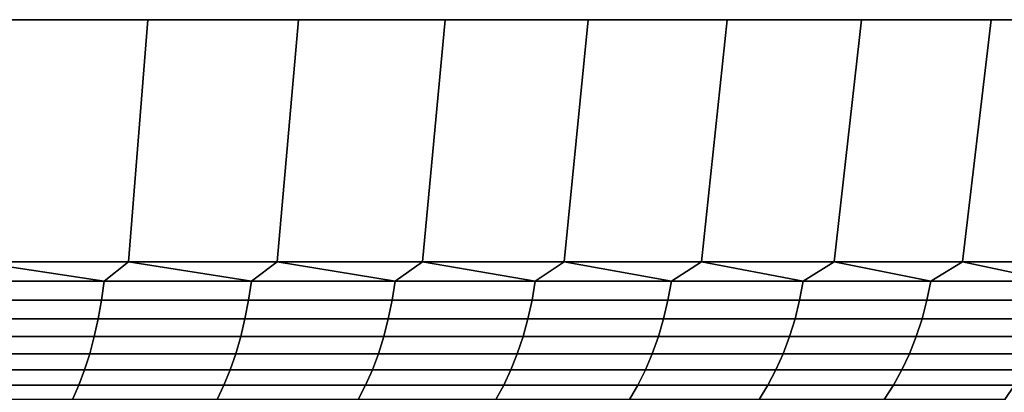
# Model space of a CAD drawing. Header units: metres. Extents: x -109 to 109, y -342 to 66.
# Tile 252 of 256: x 90 to 98, y 63 to 66. Entities that reach past the tile are written whole.
import ezdxf

# ---------------------------------------------------------------- set-up
doc = ezdxf.new("R2010")
doc.units = ezdxf.units.M
doc.layers.add('solid_K_24_62_16_000B91', color=7, linetype='CONTINUOUS')

msp = doc.modelspace()

# ---------------------------------------------------------------- linework, layer by layer
at = {"layer": 'solid_K_24_62_16_000B91'}
for points in [[(91.168266, 66.099998, 28.635555), (89.922714, 66.099998, -29.240108), (88.652298, 66.099998, -29.790512), (89.922714, 66.099998, 29.240108)], [(91.01046, 64.137161, -28.327524), (89.778313, 64.137161, -28.925568), (89.922714, 66.099998, -29.240108), (91.168266, 66.099998, -28.635555)], [(89.778313, 64.137161, 28.925568), (91.01046, 64.137161, 28.327524), (91.168266, 66.099998, 28.635555), (89.922714, 66.099998, 29.240108)], [(92.386612, 66.099998, 27.978003), (91.168266, 66.099998, -28.635555), (89.922714, 66.099998, -29.240108), (91.168266, 66.099998, 28.635555)], [(92.215736, 64.137161, -27.677023), (91.01046, 64.137161, -28.327524), (91.168266, 66.099998, -28.635555), (92.386612, 66.099998, -27.978003)], [(91.01046, 64.137161, 28.327524), (92.215736, 64.137161, 27.677023), (92.386612, 66.099998, 27.978003), (91.168266, 66.099998, 28.635555)], [(93.575607, 66.099998, 27.268604), (92.386612, 66.099998, -27.978003), (91.168266, 66.099998, -28.635555), (92.386612, 66.099998, 27.978003)], [(93.391914, 64.137161, -26.975271), (92.215736, 64.137161, -27.677023), (92.386612, 66.099998, -27.978003), (93.575607, 66.099998, -27.268604)], [(92.215736, 64.137161, 27.677023), (93.391914, 64.137161, 26.975271), (93.575607, 66.099998, 27.268604), (92.386612, 66.099998, 27.978003)], [(94.732986, 66.099998, 26.508703), (93.575607, 66.099998, -27.268604), (92.386612, 66.099998, -27.978003), (93.575607, 66.099998, 27.268604)], [(94.536812, 64.137161, -26.223568), (93.391914, 64.137161, -26.975271), (93.575607, 66.099998, -27.268604), (94.732986, 66.099998, -26.508703)], [(93.391914, 64.137161, 26.975271), (94.536812, 64.137161, 26.223568), (94.732986, 66.099998, 26.508703), (93.575607, 66.099998, 27.268604)], [(95.856499, 66.099998, 25.699785), (94.732986, 66.099998, -26.508703), (93.575607, 66.099998, -27.268604), (94.732986, 66.099998, 26.508703)], [(95.648308, 64.137161, -25.423304), (94.536812, 64.137161, -26.223568), (94.732986, 66.099998, -26.508703), (95.856499, 66.099998, -25.699785)], [(94.536812, 64.137161, 26.223568), (95.648308, 64.137161, 25.423304), (95.856499, 66.099998, 25.699785), (94.732986, 66.099998, 26.508703)], [(96.944267, 66.099998, 24.843206), (95.856499, 66.099998, -25.699785), (94.732986, 66.099998, -26.508703), (95.856499, 66.099998, 25.699785)], [(96.724342, 64.137161, -24.575962), (95.648308, 64.137161, -25.423304), (95.856499, 66.099998, -25.699785), (96.944267, 66.099998, -24.843206)], [(95.648308, 64.137161, 25.423304), (96.724342, 64.137161, 24.575962), (96.944267, 66.099998, 24.843206), (95.856499, 66.099998, 25.699785)], [(97.994171, 66.099998, 23.940624), (96.944267, 66.099998, -24.843206), (95.856499, 66.099998, -25.699785), (96.944267, 66.099998, 24.843206)], [(97.762932, 64.137161, -23.683111), (96.724342, 64.137161, -24.575962), (96.944267, 66.099998, -24.843206), (97.994171, 66.099998, -23.940624)], [(96.724342, 64.137161, 24.575962), (97.762932, 64.137161, 23.683111), (97.994171, 66.099998, 23.940624), (96.944267, 66.099998, 24.843206)], [(97.994171, 66.099998, 23.940624), (97.994171, 66.099998, -23.940624), (96.944267, 66.099998, -24.843206)], [(98.762146, 64.137161, -22.746405), (97.762932, 64.137161, -23.683111), (97.994171, 66.099998, -23.940624), (99.004219, 66.099998, -22.993765)], [(97.762932, 64.137161, 23.683111), (98.762146, 64.137161, 22.746405), (99.004219, 66.099998, 22.993765), (97.994171, 66.099998, 23.940624)], [(99.004219, 66.099998, 22.993765), (99.004219, 66.099998, -22.993765), (97.994171, 66.099998, -23.940624)], [(97.994171, 66.099998, 23.940624), (99.004219, 66.099998, 22.993765), (97.994171, 66.099998, -23.940624)], [(89.595909, 63.98151, -28.971422), (89.778313, 64.137161, -28.925568), (90.81369, 63.98151, -28.389513)], [(90.81369, 63.98151, 28.389513), (89.778313, 64.137161, 28.925568), (89.595909, 63.98151, 28.971422)], [(90.81369, 63.98151, -28.389513), (89.778313, 64.137161, -28.925568), (91.01046, 64.137161, -28.327524)], [(90.81369, 63.98151, 28.389513), (91.01046, 64.137161, 28.327524), (89.778313, 64.137161, 28.925568)], [(90.81369, 63.98151, -28.389513), (91.01046, 64.137161, -28.327524), (92.005676, 63.98151, -27.756443)], [(92.005676, 63.98151, 27.756443), (91.01046, 64.137161, 28.327524), (90.81369, 63.98151, 28.389513)], [(92.005676, 63.98151, -27.756443), (91.01046, 64.137161, -28.327524), (92.215736, 64.137161, -27.677023)], [(92.005676, 63.98151, 27.756443), (92.215736, 64.137161, 27.677023), (91.01046, 64.137161, 28.327524)], [(92.005676, 63.98151, -27.756443), (92.215736, 64.137161, -27.677023), (93.169724, 63.98151, -27.073353)], [(93.169724, 63.98151, 27.073353), (92.215736, 64.137161, 27.677023), (92.005676, 63.98151, 27.756443)], [(93.169724, 63.98151, -27.073353), (92.215736, 64.137161, -27.677023), (93.391914, 64.137161, -26.975271)], [(93.169724, 63.98151, 27.073353), (93.391914, 64.137161, 26.975271), (92.215736, 64.137161, 27.677023)], [(93.169724, 63.98151, -27.073353), (93.391914, 64.137161, -26.975271), (94.303734, 63.98151, -26.341476)], [(94.303734, 63.98151, 26.341476), (93.391914, 64.137161, 26.975271), (93.169724, 63.98151, 27.073353)], [(94.303734, 63.98151, -26.341476), (93.391914, 64.137161, -26.975271), (94.536812, 64.137161, -26.223568)], [(94.303734, 63.98151, 26.341476), (94.536812, 64.137161, 26.223568), (93.391914, 64.137161, 26.975271)], [(94.303734, 63.98151, -26.341476), (94.536812, 64.137161, -26.223568), (95.405655, 63.98151, -25.56213)], [(95.405655, 63.98151, 25.56213), (94.536812, 64.137161, 26.223568), (94.303734, 63.98151, 26.341476)], [(95.405655, 63.98151, -25.56213), (94.536812, 64.137161, -26.223568), (95.648308, 64.137161, -25.423304)], [(95.405655, 63.98151, 25.56213), (95.648308, 64.137161, 25.423304), (94.536812, 64.137161, 26.223568)], [(95.405655, 63.98151, -25.56213), (95.648308, 64.137161, -25.423304), (96.473503, 63.98151, -24.736719)], [(96.473503, 63.98151, 24.736719), (95.648308, 64.137161, 25.423304), (95.405655, 63.98151, 25.56213)], [(96.473503, 63.98151, -24.736719), (95.648308, 64.137161, -25.423304), (96.724342, 64.137161, -24.575962)], [(96.473503, 63.98151, 24.736719), (96.724342, 64.137161, 24.575962), (95.648308, 64.137161, 25.423304)], [(96.473503, 63.98151, -24.736719), (96.724342, 64.137161, -24.575962), (97.505363, 63.98151, -23.86673)], [(97.505363, 63.98151, 23.86673), (96.724342, 64.137161, 24.575962), (96.473503, 63.98151, 24.736719)], [(97.505363, 63.98151, -23.86673), (96.724342, 64.137161, -24.575962), (97.762932, 64.137161, -23.683111)], [(97.505363, 63.98151, 23.86673), (97.762932, 64.137161, 23.683111), (96.724342, 64.137161, 24.575962)], [(97.505363, 63.98151, -23.86673), (97.762932, 64.137161, -23.683111), (98.499374, 63.98151, -22.953733)], [(98.499374, 63.98151, 22.953733), (97.762932, 64.137161, 23.683111), (97.505363, 63.98151, 23.86673)], [(98.499374, 63.98151, -22.953733), (97.762932, 64.137161, -23.683111), (98.762146, 64.137161, -22.746405)], [(98.499374, 63.98151, 22.953733), (98.762146, 64.137161, 22.746405), (97.762932, 64.137161, 23.683111)], [(90.81369, 63.98151, 28.389513), (89.595909, 63.98151, 28.971422), (89.57663, 63.827229, 28.928778), (90.792618, 63.827229, 28.347723)], [(89.595909, 63.98151, -28.971422), (90.81369, 63.98151, -28.389513), (90.792618, 63.827229, -28.347723), (89.57663, 63.827229, -28.928778)], [(92.005676, 63.98151, 27.756443), (90.81369, 63.98151, 28.389513), (90.792618, 63.827229, 28.347723), (91.982857, 63.827229, 27.715586)], [(90.81369, 63.98151, -28.389513), (92.005676, 63.98151, -27.756443), (91.982857, 63.827229, -27.715586), (90.792618, 63.827229, -28.347723)], [(93.169724, 63.98151, 27.073353), (92.005676, 63.98151, 27.756443), (91.982857, 63.827229, 27.715586), (93.145187, 63.827229, 27.033501)], [(92.005676, 63.98151, -27.756443), (93.169724, 63.98151, -27.073353), (93.145187, 63.827229, -27.033501), (91.982857, 63.827229, -27.715586)], [(94.303734, 63.98151, 26.341476), (93.169724, 63.98151, 27.073353), (93.145187, 63.827229, 27.033501), (94.277527, 63.827229, 26.302702)], [(93.169724, 63.98151, -27.073353), (94.303734, 63.98151, -26.341476), (94.277527, 63.827229, -26.302702), (93.145187, 63.827229, -27.033501)], [(95.405655, 63.98151, 25.56213), (94.303734, 63.98151, 26.341476), (94.277527, 63.827229, 26.302702), (95.377823, 63.827229, 25.524502)], [(94.303734, 63.98151, -26.341476), (95.405655, 63.98151, -25.56213), (95.377823, 63.827229, -25.524502), (94.277527, 63.827229, -26.302702)], [(96.473503, 63.98151, 24.736719), (95.405655, 63.98151, 25.56213), (95.377823, 63.827229, 25.524502), (96.444107, 63.827229, 24.700306)], [(95.405655, 63.98151, -25.56213), (96.473503, 63.98151, -24.736719), (96.444107, 63.827229, -24.700306), (95.377823, 63.827229, -25.524502)], [(97.505363, 63.98151, 23.86673), (96.473503, 63.98151, 24.736719), (96.444107, 63.827229, 24.700306), (97.474442, 63.827229, 23.831598)], [(96.473503, 63.98151, -24.736719), (97.505363, 63.98151, -23.86673), (97.474442, 63.827229, -23.831598), (96.444107, 63.827229, -24.700306)], [(98.499374, 63.98151, 22.953733), (97.505363, 63.98151, 23.86673), (97.474442, 63.827229, 23.831598), (98.466988, 63.827229, 22.919945)], [(97.505363, 63.98151, -23.86673), (98.499374, 63.98151, -22.953733), (98.466988, 63.827229, -22.919945), (97.474442, 63.827229, -23.831598)], [(90.792618, 63.827229, 28.347723), (89.57663, 63.827229, 28.928778), (89.552299, 63.677216, 28.874947), (90.766029, 63.677216, 28.294973)], [(89.57663, 63.827229, -28.928778), (90.792618, 63.827229, -28.347723), (90.766029, 63.677216, -28.294973), (89.552299, 63.677216, -28.874947)], [(91.982857, 63.827229, 27.715586), (90.792618, 63.827229, 28.347723), (90.766029, 63.677216, 28.294973), (91.954041, 63.677216, 27.664011)], [(90.792618, 63.827229, -28.347723), (91.982857, 63.827229, -27.715586), (91.954041, 63.677216, -27.664011), (90.766029, 63.677216, -28.294973)], [(93.145187, 63.827229, 27.033501), (91.982857, 63.827229, 27.715586), (91.954041, 63.677216, 27.664011), (93.114212, 63.677216, 26.983198)], [(91.982857, 63.827229, -27.715586), (93.145187, 63.827229, -27.033501), (93.114212, 63.677216, -26.983198), (91.954041, 63.677216, -27.664011)], [(94.277527, 63.827229, 26.302702), (93.145187, 63.827229, 27.033501), (93.114212, 63.677216, 26.983198), (94.244446, 63.677216, 26.253757)], [(93.145187, 63.827229, -27.033501), (94.277527, 63.827229, -26.302702), (94.244446, 63.677216, -26.253757), (93.114212, 63.677216, -26.983198)], [(95.377823, 63.827229, 25.524502), (94.277527, 63.827229, 26.302702), (94.244446, 63.677216, 26.253757), (95.342697, 63.677216, 25.477007)], [(94.277527, 63.827229, -26.302702), (95.377823, 63.827229, -25.524502), (95.342697, 63.677216, -25.477007), (94.244446, 63.677216, -26.253757)], [(96.444107, 63.827229, 24.700306), (95.377823, 63.827229, 25.524502), (95.342697, 63.677216, 25.477007), (96.40699, 63.677216, 24.654345)], [(95.377823, 63.827229, -25.524502), (96.444107, 63.827229, -24.700306), (96.40699, 63.677216, -24.654345), (95.342697, 63.677216, -25.477007)], [(97.474442, 63.827229, 23.831598), (96.444107, 63.827229, 24.700306), (96.40699, 63.677216, 24.654345), (97.435417, 63.677216, 23.787252)], [(96.444107, 63.827229, -24.700306), (97.474442, 63.827229, -23.831598), (97.435417, 63.677216, -23.787252), (96.40699, 63.677216, -24.654345)], [(98.466988, 63.827229, 22.919945), (97.474442, 63.827229, 23.831598), (97.435417, 63.677216, 23.787252), (98.426109, 63.677216, 22.877296)], [(97.474442, 63.827229, -23.831598), (98.466988, 63.827229, -22.919945), (98.426109, 63.677216, -22.877296), (97.435417, 63.677216, -23.787252)], [(90.766029, 63.677216, 28.294973), (89.552299, 63.677216, 28.874947), (89.523071, 63.532452, 28.81028), (90.734077, 63.532452, 28.231606)], [(89.552299, 63.677216, -28.874947), (90.766029, 63.677216, -28.294973), (90.734077, 63.532452, -28.231606), (89.523071, 63.532452, -28.81028)], [(91.954041, 63.677216, 27.664011), (90.766029, 63.677216, 28.294973), (90.734077, 63.532452, 28.231606), (91.919434, 63.532452, 27.602057)], [(90.766029, 63.677216, -28.294973), (91.954041, 63.677216, -27.664011), (91.919434, 63.532452, -27.602057), (90.734077, 63.532452, -28.231606)], [(93.114212, 63.677216, 26.983198), (91.954041, 63.677216, 27.664011), (91.919434, 63.532452, 27.602057), (93.077003, 63.532452, 26.922768)], [(91.954041, 63.677216, -27.664011), (93.114212, 63.677216, -26.983198), (93.077003, 63.532452, -26.922768), (91.919434, 63.532452, -27.602057)], [(94.244446, 63.677216, 26.253757), (93.114212, 63.677216, 26.983198), (93.077003, 63.532452, 26.922768), (94.204704, 63.532452, 26.194962)], [(93.114212, 63.677216, -26.983198), (94.244446, 63.677216, -26.253757), (94.204704, 63.532452, -26.194962), (93.077003, 63.532452, -26.922768)], [(95.342697, 63.677216, 25.477007), (94.244446, 63.677216, 26.253757), (94.204704, 63.532452, 26.194962), (95.300499, 63.532452, 25.41995)], [(94.244446, 63.677216, -26.253757), (95.342697, 63.677216, -25.477007), (95.300499, 63.532452, -25.41995), (94.204704, 63.532452, -26.194962)], [(96.40699, 63.677216, 24.654345), (95.342697, 63.677216, 25.477007), (95.300499, 63.532452, 25.41995), (96.362411, 63.532452, 24.599131)], [(95.342697, 63.677216, -25.477007), (96.40699, 63.677216, -24.654345), (96.362411, 63.532452, -24.599131), (95.300499, 63.532452, -25.41995)], [(97.435417, 63.677216, 23.787252), (96.40699, 63.677216, 24.654345), (96.362411, 63.532452, 24.599131), (97.388527, 63.532452, 23.73398)], [(96.40699, 63.677216, -24.654345), (97.435417, 63.677216, -23.787252), (97.388527, 63.532452, -23.73398), (96.362411, 63.532452, -24.599131)], [(98.426109, 63.677216, 22.877296), (97.435417, 63.677216, 23.787252), (97.388527, 63.532452, 23.73398), (98.377007, 63.532452, 22.826061)], [(97.435417, 63.677216, -23.787252), (98.426109, 63.677216, -22.877296), (98.377007, 63.532452, -22.826061), (97.388527, 63.532452, -23.73398)], [(90.734077, 63.532452, 28.231606), (89.523071, 63.532452, 28.81028), (89.489128, 63.393871, 28.735199), (90.696983, 63.393871, 28.158033)], [(89.523071, 63.532452, -28.81028), (90.734077, 63.532452, -28.231606), (90.696983, 63.393871, -28.158033), (89.489128, 63.393871, -28.735199)], [(91.919434, 63.532452, 27.602057), (90.734077, 63.532452, 28.231606), (90.696983, 63.393871, 28.158033), (91.87925, 63.393871, 27.530125)], [(90.734077, 63.532452, -28.231606), (91.919434, 63.532452, -27.602057), (91.87925, 63.393871, -27.530125), (90.696983, 63.393871, -28.158033)], [(93.077003, 63.532452, 26.922768), (91.919434, 63.532452, 27.602057), (91.87925, 63.393871, 27.530125), (93.033806, 63.393871, 26.852606)], [(91.919434, 63.532452, -27.602057), (93.077003, 63.532452, -26.922768), (93.033806, 63.393871, -26.852606), (91.87925, 63.393871, -27.530125)], [(94.204704, 63.532452, 26.194962), (93.077003, 63.532452, 26.922768), (93.033806, 63.393871, 26.852606), (94.158562, 63.393871, 26.126696)], [(93.077003, 63.532452, -26.922768), (94.204704, 63.532452, -26.194962), (94.158562, 63.393871, -26.126696), (93.033806, 63.393871, -26.852606)], [(95.300499, 63.532452, 25.41995), (94.204704, 63.532452, 26.194962), (94.158562, 63.393871, 26.126696), (95.251503, 63.393871, 25.353704)], [(94.204704, 63.532452, -26.194962), (95.300499, 63.532452, -25.41995), (95.251503, 63.393871, -25.353704), (94.158562, 63.393871, -26.126696)], [(96.362411, 63.532452, 24.599131), (95.300499, 63.532452, 25.41995), (95.251503, 63.393871, 25.353704), (96.310646, 63.393871, 24.535023)], [(95.300499, 63.532452, -25.41995), (96.362411, 63.532452, -24.599131), (96.310646, 63.393871, -24.535023), (95.251503, 63.393871, -25.353704)], [(97.388527, 63.532452, 23.73398), (96.362411, 63.532452, 24.599131), (96.310646, 63.393871, 24.535023), (97.334091, 63.393871, 23.672129)], [(96.362411, 63.532452, -24.599131), (97.388527, 63.532452, -23.73398), (97.334091, 63.393871, -23.672129), (96.310646, 63.393871, -24.535023)], [(98.377007, 63.532452, 22.826061), (97.388527, 63.532452, 23.73398), (97.334091, 63.393871, 23.672129), (98.319992, 63.393871, 22.766575)], [(97.388527, 63.532452, -23.73398), (98.377007, 63.532452, -22.826061), (98.319992, 63.393871, -22.766575), (97.334091, 63.393871, -23.672129)], [(90.696983, 63.393871, 28.158033), (89.489128, 63.393871, 28.735199), (89.450699, 63.262379, 28.65019), (90.654984, 63.262379, 28.074732)], [(89.489128, 63.393871, -28.735199), (90.696983, 63.393871, -28.158033), (90.654984, 63.262379, -28.074732), (89.450699, 63.262379, -28.65019)], [(91.87925, 63.393871, 27.530125), (90.696983, 63.393871, 28.158033), (90.654984, 63.262379, 28.074732), (91.833755, 63.262379, 27.448681)], [(90.696983, 63.393871, -28.158033), (91.87925, 63.393871, -27.530125), (91.833755, 63.262379, -27.448681), (90.654984, 63.262379, -28.074732)], [(93.033806, 63.393871, 26.852606), (91.87925, 63.393871, 27.530125), (91.833755, 63.262379, 27.448681), (92.984894, 63.262379, 26.773167)], [(91.87925, 63.393871, -27.530125), (93.033806, 63.393871, -26.852606), (92.984894, 63.262379, -26.773167), (91.833755, 63.262379, -27.448681)], [(94.158562, 63.393871, 26.126696), (93.033806, 63.393871, 26.852606), (92.984894, 63.262379, 26.773167), (94.106323, 63.262379, 26.049404)], [(93.033806, 63.393871, -26.852606), (94.158562, 63.393871, -26.126696), (94.106323, 63.262379, -26.049404), (92.984894, 63.262379, -26.773167)], [(95.251503, 63.393871, 25.353704), (94.158562, 63.393871, 26.126696), (94.106323, 63.262379, 26.049404), (95.19603, 63.262379, 25.278698)], [(94.158562, 63.393871, -26.126696), (95.251503, 63.393871, -25.353704), (95.19603, 63.262379, -25.278698), (94.106323, 63.262379, -26.049404)], [(96.310646, 63.393871, 24.535023), (95.251503, 63.393871, 25.353704), (95.19603, 63.262379, 25.278698), (96.252037, 63.262379, 24.46244)], [(95.251503, 63.393871, -25.353704), (96.310646, 63.393871, -24.535023), (96.252037, 63.262379, -24.46244), (95.19603, 63.262379, -25.278698)], [(97.334091, 63.393871, 23.672129), (96.310646, 63.393871, 24.535023), (96.252037, 63.262379, 24.46244), (97.272461, 63.262379, 23.602098)], [(96.310646, 63.393871, -24.535023), (97.334091, 63.393871, -23.672129), (97.272461, 63.262379, -23.602098), (96.252037, 63.262379, -24.46244)], [(98.319992, 63.393871, 22.766575), (97.334091, 63.393871, 23.672129), (97.272461, 63.262379, 23.602098), (98.25544, 63.262379, 22.699223)], [(97.334091, 63.393871, -23.672129), (98.319992, 63.393871, -22.766575), (98.25544, 63.262379, -22.699223), (97.272461, 63.262379, -23.602098)], [(90.654984, 63.262379, 28.074732), (89.450699, 63.262379, 28.65019), (89.408035, 63.138828, 28.555805), (90.608353, 63.138828, 27.982244)], [(89.450699, 63.262379, -28.65019), (90.654984, 63.262379, -28.074732), (90.608353, 63.138828, -27.982244), (89.408035, 63.138828, -28.555805)], [(91.833755, 63.262379, 27.448681), (90.654984, 63.262379, 28.074732), (90.608353, 63.138828, 27.982244), (91.783241, 63.138828, 27.358255)], [(90.654984, 63.262379, -28.074732), (91.833755, 63.262379, -27.448681), (91.783241, 63.138828, -27.358255), (90.608353, 63.138828, -27.982244)], [(92.984894, 63.262379, 26.773167), (91.833755, 63.262379, 27.448681), (91.783241, 63.138828, 27.358255), (92.930588, 63.138828, 26.684965)], [(91.833755, 63.262379, -27.448681), (92.984894, 63.262379, -26.773167), (92.930588, 63.138828, -26.684965), (91.783241, 63.138828, -27.358255)], [(94.106323, 63.262379, 26.049404), (92.984894, 63.262379, 26.773167), (92.930588, 63.138828, 26.684965), (94.048325, 63.138828, 25.963589)], [(92.984894, 63.262379, -26.773167), (94.106323, 63.262379, -26.049404), (94.048325, 63.138828, -25.963589), (92.930588, 63.138828, -26.684965)], [(95.19603, 63.262379, 25.278698), (94.106323, 63.262379, 26.049404), (94.048325, 63.138828, 25.963589), (95.134438, 63.138828, 25.195421)], [(94.106323, 63.262379, -26.049404), (95.19603, 63.262379, -25.278698), (95.134438, 63.138828, -25.195421), (94.048325, 63.138828, -25.963589)], [(96.252037, 63.262379, 24.46244), (95.19603, 63.262379, 25.278698), (95.134438, 63.138828, 25.195421), (96.186974, 63.138828, 24.381851)], [(95.19603, 63.262379, -25.278698), (96.252037, 63.262379, -24.46244), (96.186974, 63.138828, -24.381851), (95.134438, 63.138828, -25.195421)], [(97.272461, 63.262379, 23.602098), (96.252037, 63.262379, 24.46244), (96.186974, 63.138828, 24.381851), (97.204025, 63.138828, 23.524343)], [(96.252037, 63.262379, -24.46244), (97.272461, 63.262379, -23.602098), (97.204025, 63.138828, -23.524343), (96.186974, 63.138828, -24.381851)], [(98.25544, 63.262379, 22.699223), (97.272461, 63.262379, 23.602098), (97.204025, 63.138828, 23.524343), (98.183777, 63.138828, 22.624445)], [(97.272461, 63.262379, -23.602098), (98.25544, 63.262379, -22.699223), (98.183777, 63.138828, -22.624445), (97.204025, 63.138828, -23.524343)], [(90.608353, 63.138828, 27.982244), (89.408035, 63.138828, 28.555805), (89.361412, 63.024021, 28.452662), (90.557388, 63.024021, 27.88117)], [(89.408035, 63.138828, -28.555805), (90.608353, 63.138828, -27.982244), (90.557388, 63.024021, -27.88117), (89.361412, 63.024021, -28.452662)], [(91.783241, 63.138828, 27.358255), (90.608353, 63.138828, 27.982244), (90.557388, 63.024021, 27.88117), (91.728035, 63.024021, 27.259436)], [(90.608353, 63.138828, -27.982244), (91.783241, 63.138828, -27.358255), (91.728035, 63.024021, -27.259436), (90.557388, 63.024021, -27.88117)], [(92.930588, 63.138828, 26.684965), (91.783241, 63.138828, 27.358255), (91.728035, 63.024021, 27.259436), (92.871239, 63.024021, 26.588577)], [(91.783241, 63.138828, -27.358255), (92.930588, 63.138828, -26.684965), (92.871239, 63.024021, -26.588577), (91.728035, 63.024021, -27.259436)], [(94.048325, 63.138828, 25.963589), (92.930588, 63.138828, 26.684965), (92.871239, 63.024021, 26.588577), (93.98494, 63.024021, 25.869806)], [(92.930588, 63.138828, -26.684965), (94.048325, 63.138828, -25.963589), (93.98494, 63.024021, -25.869806), (92.871239, 63.024021, -26.588577)], [(95.134438, 63.138828, 25.195421), (94.048325, 63.138828, 25.963589), (93.98494, 63.024021, 25.869806), (95.067131, 63.024021, 25.104414)], [(94.048325, 63.138828, -25.963589), (95.134438, 63.138828, -25.195421), (95.067131, 63.024021, -25.104414), (93.98494, 63.024021, -25.869806)], [(96.186974, 63.138828, 24.381851), (95.134438, 63.138828, 25.195421), (95.067131, 63.024021, 25.104414), (96.11586, 63.024021, 24.293783)], [(95.134438, 63.138828, -25.195421), (96.186974, 63.138828, -24.381851), (96.11586, 63.024021, -24.293783), (95.067131, 63.024021, -25.104414)], [(97.204025, 63.138828, 23.524343), (96.186974, 63.138828, 24.381851), (96.11586, 63.024021, 24.293783), (97.129242, 63.024021, 23.439373)], [(96.186974, 63.138828, -24.381851), (97.204025, 63.138828, -23.524343), (97.129242, 63.024021, -23.439373), (96.11586, 63.024021, -24.293783)], [(98.183777, 63.138828, 22.624445), (97.204025, 63.138828, 23.524343), (97.129242, 63.024021, 23.439373), (98.105453, 63.024021, 22.542723)], [(97.204025, 63.138828, -23.524343), (98.183777, 63.138828, -22.624445), (98.105453, 63.024021, -22.542723), (97.129242, 63.024021, -23.439373)]]:
    msp.add_3dface(points, dxfattribs=at)

doc.saveas('drawing.dxf')
